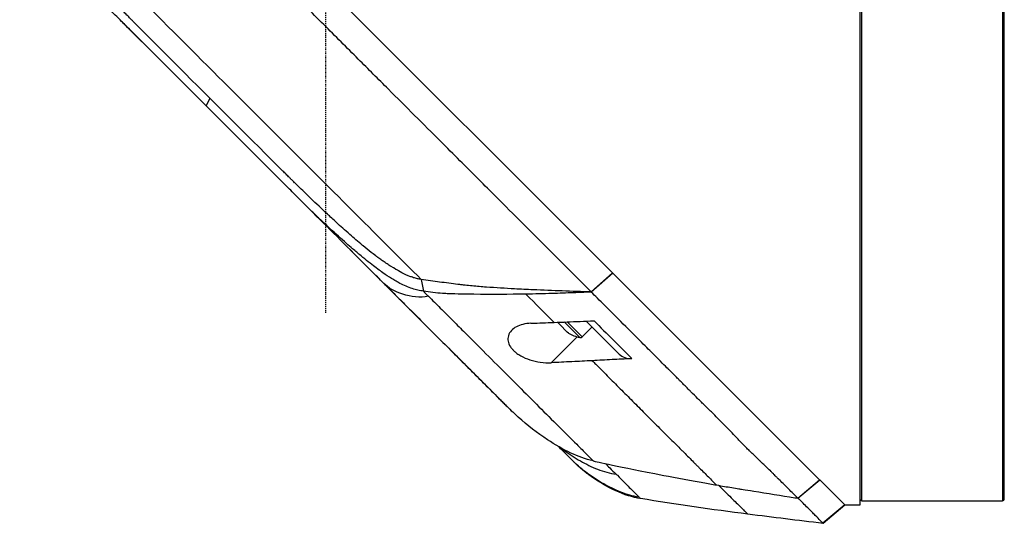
# Model space of a CAD drawing. Header units: millimetres. Extents: x 0 to 4378, y 0 to 2376.
# Tile 68 of 256: x 233 to 345, y 1175 to 1232. Entities that reach past the tile are written whole.
import ezdxf

# ---------------------------------------------------------------- set-up
doc = ezdxf.new("R2010")
doc.units = ezdxf.units.MM
doc.header["$LTSCALE"] = 0.2
doc.linetypes.add('CENTER2', pattern=[1.125, 0.75, -0.125, 0.125, -0.125])
doc.layers.add('02_Center Line', color=1, linetype='CENTER2')

# ---------------------------------------------------------------- blocks, each defined once
blk = doc.blocks.new('Blk$A23N0-7P24N')
for p, q in [((76.93, 659), (76.93, 542)), ((77.13, 542.2), (77.13, 658.8)), ((30.51, 570.02), (-0.15, 600.68)), ((60.73, 600.5), (60.73, 541.5)), ((60.73, 600.5), (60.73, 542.2)), ((60.93, 542), (60.93, 600.5)), ((-22.95, 596.31), (-18.62, 591.97)), ((-20.24, 594.89), (-20.23, 594.87)), ((-13.13, 587.78), (-13.55, 586.91)), ((-8.47, 581.83), (-4.15, 577.51)), ((2.77, 570.58), (6.19, 567.17)), ((52.55, 547.98), (30.51, 570.02)), ((10.89, 567.15), (11.14, 565.83)), ((32.62, 567.91), (30.21, 565.74)), ((32.64, 567.89), (30.21, 565.72)), ((6.66, 566.69), (20.65, 552.7)), ((26.2, 565.57), (26.2, 565.57)), ((28.1, 565.64), (28.1, 565.64)), ((28.54, 565.66), (28.54, 565.66)), ((26.62, 562.03), (26.36, 562.29)), ((27.47, 561.18), (26.62, 562.03)), ((28.91, 560.55), (27.14, 562.32)), ((29.17, 560.63), (27.46, 562.33)), ((29.17, 560.63), (30.29, 561.75)), ((29.62, 562.42), (33.39, 558.66)), ((25.67, 557.69), (28.61, 560.63)), ((27.61, 561.04), (27.47, 561.18)), ((44.81, 551.14), (44.81, 551.14)), ((46.87, 549.02), (46.87, 549.02)), ((56.15, 544.38), (52.55, 547.98)), ((50.43, 545.51), (50.43, 545.51)), ((53.66, 542.29), (56.15, 544.38)), ((53.67, 542.29), (56.16, 544.37)), ((56.15, 544.38), (56.16, 544.37)), ((56.16, 544.37), (59, 541.53)), ((59, 541.53), (56.51, 539.46)), ((59.03, 541.5), (56.54, 539.43)), ((60.73, 541.5), (59.03, 541.5)), ((60.93, 542), (76.93, 542))]:
    blk.add_line(p, q)
for centre, radius, start, end in [((30.01, 565.43), 5, 241.2602, 257.2692), ((28.97, 560.82), 0.28, 257.2692, 315), ((60.93, 542.2), 0.2, 179.9989, 269.999), ((76.93, 542.2), 0.2, 270.001, 0.0011)]:
    blk.add_arc(centre, radius, start, end)
for centre, major_axis, ratio, start_param, end_param in [((-3.74, 577.09), (-62.93, 62.93), 0.000051, 5.022691, 5.023144), ((-23.07, 596.41), (-62.48, 62.48), 0.000096, 4.243248, 4.270335), ((-8.87, 585.85), (58.78, -58.79), 0.000122, 5.059803, 5.070385), ((35.51, 560.79), (2.12, 2.13), 0.723649, 3.139073, 3.816434), ((34.88, 571.93), (-10.42, 25.63), 0.82656, 2.037843, 2.103234)]:
    blk.add_ellipse(centre, major_axis=major_axis, ratio=ratio, start_param=start_param, end_param=end_param)
for points, knots in [([(30.21, 565.74), (29.2, 566.75), (28.19, 567.76), (26.82, 569.13), (26.48, 569.47), (24.76, 571.19), (23.37, 572.58), (21.02, 574.93), (20.07, 575.88), (17.86, 578.09), (16.58, 579.37), (14.56, 581.39), (13.83, 582.13), (11.13, 584.82), (9.15, 586.8), (6.02, 589.93), (4.88, 591.07), (2.44, 593.51), (1.14, 594.82), (-0.87, 596.82), (-1.56, 597.52), (-2.61, 598.56), (-2.95, 598.91), (-6, 601.96), (-8.7, 604.66), (-15.44, 611.4), (-19.44, 615.4), (-27.24, 623.21), (-31.05, 627.02), (-34.72, 630.69)], [-9.408292, -9.408292, -9.408292, -9.408292, -8.940225, -8.940225, -8.784061, -8.784061, -8.159936, -8.159936, -7.746635, -7.746635, -7.195733, -7.195733, -6.880511, -6.880511, -6.03378, -6.03378, -5.549642, -5.549642, -4.992589, -4.992589, -4.695557, -4.695557, -4.54853, -4.54853, -3.420514, -3.420514, -1.719638, -1.719638, 0, 0, 0, 0]), ([(-22.95, 596.31), (-23.02, 596.37), (-23.08, 596.43), (-23.14, 596.49), (-23.38, 596.73), (-23.63, 596.98), (-23.87, 597.22), (-24.36, 597.71), (-24.85, 598.21), (-25.33, 598.7), (-26.3, 599.7), (-27.26, 600.7), (-28.2, 601.72), (-28.66, 602.23), (-29.13, 602.75), (-29.58, 603.27), (-30.04, 603.79), (-30.48, 604.31), (-30.92, 604.84), (-31.36, 605.37), (-31.78, 605.91), (-32.18, 606.46), (-32.58, 607.01), (-32.97, 607.56), (-33.31, 608.13), (-33.48, 608.41), (-33.64, 608.7), (-33.78, 608.98), (-33.93, 609.27), (-34.06, 609.56), (-34.17, 609.85), (-34.29, 610.14), (-34.38, 610.44), (-34.46, 610.74), (-34.54, 611.04), (-34.6, 611.34), (-34.64, 611.64)], [-0.9999998, -0.9999998, -0.9999998, -0.9999998, -0.9872524, -0.9872524, -0.9872524, -0.9352918, -0.9352918, -0.9352918, -0.8313705, -0.8313705, -0.8313705, -0.6235279, -0.6235279, -0.6235279, -0.5196066, -0.5196066, -0.5196066, -0.4156852, -0.4156852, -0.4156852, -0.3117639, -0.3117639, -0.3117639, -0.2078426, -0.2078426, -0.2078426, -0.155882, -0.155882, -0.155882, -0.1039213, -0.1039213, -0.1039213, -0.0519607, -0.0519607, -0.0519607, 0, 0, 0, 0]), ([(-33.31, 611.36), (-26.03, 604.08), (-18.8, 596.85), (-12.12, 590.17), (-9.59, 587.65), (-7.14, 585.2), (-4.78, 582.83), (0.96, 577.09), (6.25, 571.8), (10.89, 567.15)], [-0.9999996, -0.9999996, -0.9999996, -0.9999996, -0.5645506, -0.5645506, -0.5645506, -0.4000732, -0.4000732, -0.4000732, -0.0000003, -0.0000003, -0.0000003, -0.0000003]), ([(-19.74, 594.38), (-20.25, 594.9), (-20.78, 595.43), (-21.33, 595.98), (-21.5, 596.15), (-21.68, 596.34), (-21.86, 596.53), (-21.93, 596.59), (-22.02, 596.69), (-22.13, 596.8), (-22.27, 596.94), (-22.4, 597.08), (-22.54, 597.22), (-22.7, 597.38), (-22.83, 597.52), (-22.95, 597.63), (-24.14, 598.86), (-25.25, 600.03), (-26.28, 601.14), (-26.88, 601.8), (-27.46, 602.44), (-28, 603.06), (-28.67, 603.82), (-29.27, 604.52), (-29.78, 605.15), (-30.11, 605.56), (-30.42, 605.95), (-30.7, 606.32), (-31.03, 606.76), (-31.34, 607.2), (-31.63, 607.64), (-31.97, 608.17), (-32.28, 608.69), (-32.55, 609.21), (-32.65, 609.4), (-32.73, 609.59), (-32.81, 609.76), (-32.9, 609.97), (-32.99, 610.17), (-33.06, 610.37), (-33.11, 610.52), (-33.16, 610.68), (-33.2, 610.83), (-33.25, 611.01), (-33.28, 611.19), (-33.31, 611.36)], [-1, -1, -1, -1, -0.875, -0.875, -0.875, -0.8333333, -0.8333333, -0.8333333, -0.8125, -0.8125, -0.8125, -0.78125, -0.78125, -0.78125, -0.75, -0.75, -0.75, -0.5, -0.5, -0.5, -0.375, -0.375, -0.375, -0.25, -0.25, -0.25, -0.1875, -0.1875, -0.1875, -0.125, -0.125, -0.125, -0.0625, -0.0625, -0.0625, -0.04375, -0.04375, -0.04375, -0.025, -0.025, -0.025, -0.0125, -0.0125, -0.0125, -0.0000378, -0.0000378, -0.0000378, -0.0000378]), ([(-13.55, 586.91), (-15.12, 588.47), (-16.68, 590.04), (-20.77, 594.13), (-22.21, 595.57), (-22.95, 596.31)], [-0.5111435, -0.5111435, -0.5111435, -0.5111435, -0.3146577, -0.3146577, -0.0000106, -0.0000106, -0.0000106, -0.0000106]), ([(-4.15, 577.51), (-4.32, 577.67), (-5.26, 578.61), (-8.87, 582.22), (-11.21, 584.56), (-13.55, 586.91)], [-1.532401, -1.532401, -1.532401, -1.532401, -0.994638, -0.994638, 0, 0, 0, 0]), ([(10.89, 567.15), (10.74, 567.18), (10.6, 567.2), (10.45, 567.24), (10.3, 567.27), (10.16, 567.32), (10.02, 567.36), (9.93, 567.39), (9.85, 567.42), (9.77, 567.45), (9.76, 567.45), (9.55, 567.52), (9.15, 567.7), (9.1, 567.72), (9.05, 567.75), (8.99, 567.77), (8.82, 567.85), (8.6, 567.97), (8.31, 568.13), (8.23, 568.17), (8.15, 568.22), (8.06, 568.27), (8.06, 568.27), (7.86, 568.38), (7.48, 568.62), (7.38, 568.68), (7.26, 568.76), (7.13, 568.85), (6.96, 568.95), (6.81, 569.06), (6.67, 569.15), (6.54, 569.24), (6.42, 569.33), (6.31, 569.41), (6.15, 569.53), (6, 569.63), (5.88, 569.73), (5.83, 569.76), (5.79, 569.79), (5.75, 569.83), (5.51, 570.01), (5.33, 570.14), (5.22, 570.23), (4.91, 570.47), (4.61, 570.72), (4.31, 570.97), (4.29, 570.99), (4.26, 571.01), (4.23, 571.03), (3.71, 571.47), (3.23, 571.88), (2.79, 572.27), (2.22, 572.77), (1.72, 573.22), (1.29, 573.61), (0.88, 573.98), (0.53, 574.31), (0.23, 574.59), (-0.4, 575.18), (-1.03, 575.77), (-1.65, 576.37), (-2.14, 576.84), (-2.62, 577.31), (-3.1, 577.78), (-3.16, 577.84), (-3.22, 577.9), (-3.28, 577.95), (-3.34, 578.01), (-3.4, 578.07), (-3.46, 578.13), (-3.47, 578.14), (-3.48, 578.15), (-3.49, 578.16), (-3.56, 578.23), (-3.63, 578.3), (-3.7, 578.36), (-3.71, 578.37), (-3.75, 578.41), (-3.82, 578.49), (-3.85, 578.51), (-3.88, 578.54), (-3.91, 578.57), (-3.94, 578.6), (-3.98, 578.64), (-4, 578.66), (-4.05, 578.71), (-4.08, 578.74), (-4.11, 578.77), (-4.14, 578.8), (-4.16, 578.82), (-4.18, 578.84), (-4.3, 578.96), (-4.42, 579.08), (-4.54, 579.2), (-4.67, 579.32), (-4.8, 579.45), (-4.93, 579.58), (-5.33, 579.98), (-5.74, 580.38), (-6.14, 580.79)], [0.0000014, 0.0000014, 0.0000014, 0.0000014, 0.0076399, 0.0076399, 0.0076399, 0.0156597, 0.0156597, 0.0156597, 0.0204082, 0.0204082, 0.0204082, 0.0385088, 0.0385088, 0.0385088, 0.0408163, 0.0408163, 0.0408163, 0.0646906, 0.0646906, 0.0646906, 0.0714286, 0.0714286, 0.0714286, 0.0994046, 0.0994046, 0.0994046, 0.1071429, 0.1071429, 0.1071429, 0.1254275, 0.1254275, 0.1254275, 0.1428571, 0.1428571, 0.1428571, 0.1626553, 0.1626553, 0.1626553, 0.1696429, 0.1696429, 0.1696429, 0.1964286, 0.1964286, 0.1964286, 0.2456045, 0.2456045, 0.2456045, 0.25, 0.25, 0.25, 0.3220063, 0.3220063, 0.3220063, 0.4142946, 0.4142946, 0.4142946, 0.5, 0.5, 0.5, 0.6334943, 0.6334943, 0.6334943, 0.7371753, 0.7371753, 0.7371753, 0.75, 0.75, 0.75, 0.7635707, 0.7635707, 0.7635707, 0.765625, 0.765625, 0.765625, 0.78125, 0.78125, 0.78125, 0.7931692, 0.7931692, 0.7931692, 0.796875, 0.796875, 0.796875, 0.8031346, 0.8031346, 0.8031346, 0.8125, 0.8125, 0.8125, 0.8179404, 0.8179404, 0.8179404, 0.8454615, 0.8454615, 0.8454615, 0.875, 0.875, 0.875, 0.970043, 0.970043, 0.970043, 0.970043]), ([(11.14, 565.83), (11.03, 565.84), (10.93, 565.86), (10.72, 565.9), (10.61, 565.92), (10.29, 565.99), (10.09, 566.05), (9.4, 566.27), (8.93, 566.47), (8.32, 566.79), (8.18, 566.87), (7.86, 567.05), (7.69, 567.15), (7.19, 567.46), (6.88, 567.67), (6.35, 568.05), (6.14, 568.2), (5.73, 568.5), (5.51, 568.68), (5.01, 569.06), (4.75, 569.27), (4.34, 569.61), (4.2, 569.72), (3.73, 570.11), (3.41, 570.38), (2.25, 571.38), (0.94, 572.53), (-1.06, 574.43), (-1.36, 574.72), (-1.87, 575.21), (-2.08, 575.43), (-3.28, 576.6), (-4.01, 577.36), (-4.15, 577.51)], [0, 0, 0, 0, 0.034982, 0.034982, 0.072237, 0.072237, 0.161519, 0.161519, 0.359017, 0.359017, 0.420319, 0.420319, 0.493338, 0.493338, 0.636974, 0.636974, 0.720529, 0.720529, 0.828512, 0.828512, 0.956629, 0.956629, 1.026249, 1.026249, 1.183054, 1.183054, 1.596346, 1.596346, 1.668527, 1.668527, 1.721789, 1.721789, 1.964899, 1.964899, 1.964899, 1.964899]), ([(15.06, 566.59), (14.37, 566.67), (13.67, 566.77), (12.29, 566.96), (11.59, 567.06), (10.89, 567.15)], [-0.4793475, -0.4793475, -0.4793475, -0.4793475, -0.2408421, -0.2408421, 0, 0, 0, 0]), ([(6.66, 566.69), (6.97, 566.38), (7.27, 566.08), (7.58, 565.78), (7.89, 565.46), (8.21, 565.15), (8.52, 564.83), (8.83, 564.52), (9.15, 564.21), (9.46, 563.9), (9.77, 563.59), (10.08, 563.28), (10.39, 562.97), (11, 562.35), (11.61, 561.74), (12.22, 561.13), (12.82, 560.53), (13.42, 559.93), (14.01, 559.34), (14.6, 558.75), (15.18, 558.17), (15.76, 557.59), (16.33, 557.02), (16.9, 556.45), (17.45, 555.9), (18.01, 555.34), (18.56, 554.8), (19.09, 554.26), (19.36, 554), (19.62, 553.73), (19.88, 553.47), (20.01, 553.34), (20.14, 553.21), (20.27, 553.08), (20.33, 553.02), (20.4, 552.96), (20.46, 552.89), (20.52, 552.83), (20.59, 552.76), (20.65, 552.7)], [0.0025858, 0.0025858, 0.0025858, 0.0025858, 0.0625, 0.0625, 0.0625, 0.125, 0.125, 0.125, 0.1875, 0.1875, 0.1875, 0.25, 0.25, 0.25, 0.375, 0.375, 0.375, 0.5, 0.5, 0.5, 0.625, 0.625, 0.625, 0.75, 0.75, 0.75, 0.875, 0.875, 0.875, 0.9375, 0.9375, 0.9375, 0.96875, 0.96875, 0.96875, 0.984375, 0.984375, 0.984375, 1, 1, 1, 1]), ([(30.21, 565.74), (28.02, 565.8), (25.82, 565.88), (22.89, 566.01), (22.19, 566.04), (20.45, 566.14), (19.38, 566.2), (17.76, 566.32), (17.22, 566.37), (16.4, 566.44), (16.13, 566.47), (15.74, 566.51), (15.61, 566.53), (15.34, 566.56), (15.2, 566.57), (15.06, 566.59)], [-1.645876, -1.645876, -1.645876, -1.645876, -0.917638, -0.917638, -0.68663, -0.68663, -0.348383, -0.348383, -0.182186, -0.182186, -0.094439, -0.094439, -0.047262, -0.047262, -0.000001, -0.000001, -0.000001, -0.000001]), ([(22.78, 565.49), (20.92, 565.45), (18.87, 565.44), (15.97, 565.48), (14.91, 565.49), (13.79, 565.54), (13.55, 565.55), (12.95, 565.59), (12.59, 565.62), (11.86, 565.7), (11.5, 565.76), (11.14, 565.83)], [-1.299151, -1.299151, -1.299151, -1.299151, -0.639564, -0.639564, -0.336026, -0.336026, -0.252217, -0.252217, -0.126146, -0.126146, -0.000001, -0.000001, -0.000001, -0.000001]), ([(11.72, 565.24), (12.17, 564.79), (12.61, 564.35), (13.06, 563.91), (13.5, 563.46), (13.94, 563.02), (14.38, 562.59), (14.81, 562.15), (15.25, 561.71), (15.68, 561.28), (16.12, 560.85), (16.55, 560.42), (16.97, 559.99), (17.83, 559.13), (18.67, 558.29), (19.5, 557.46), (20.33, 556.64), (21.14, 555.82), (21.93, 555.03), (22.73, 554.23), (23.51, 553.45), (24.27, 552.69), (25.03, 551.93), (25.77, 551.19), (26.48, 550.48), (27.2, 549.76), (27.89, 549.07), (28.55, 548.42), (28.88, 548.09), (29.2, 547.76), (29.51, 547.45), (29.67, 547.29), (29.82, 547.14), (29.98, 546.99), (30.05, 546.91), (30.13, 546.83), (30.2, 546.76), (30.28, 546.68), (30.35, 546.61), (30.42, 546.53)], [-1, -1, -1, -1, -0.9375, -0.9375, -0.9375, -0.875, -0.875, -0.875, -0.8125, -0.8125, -0.8125, -0.75, -0.75, -0.75, -0.625, -0.625, -0.625, -0.5, -0.5, -0.5, -0.375, -0.375, -0.375, -0.25, -0.25, -0.25, -0.125, -0.125, -0.125, -0.0625, -0.0625, -0.0625, -0.03125, -0.03125, -0.03125, -0.015625, -0.015625, -0.015625, 0, 0, 0, 0]), ([(30.21, 565.72), (30.12, 565.72), (30.03, 565.72), (29.95, 565.71), (29.75, 565.7), (29.55, 565.7), (29.35, 565.69), (28.96, 565.67), (28.56, 565.66), (28.16, 565.64), (27.37, 565.61), (26.57, 565.58), (25.77, 565.56), (24.78, 565.53), (23.78, 565.5), (22.78, 565.49)], [0.0000082, 0.0000082, 0.0000082, 0.0000082, 0.0143032, 0.0143032, 0.0143032, 0.0459752, 0.0459752, 0.0459752, 0.1093817, 0.1093817, 0.1093817, 0.2363905, 0.2363905, 0.2363905, 0.3949464, 0.3949464, 0.3949464, 0.3949464]), ([(30.21, 565.72), (30.21, 565.73), (30.21, 565.73), (30.21, 565.74), (30.21, 565.74), (30.21, 565.74)], [0.000005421, 0.000005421, 0.000005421, 0.000005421, 0.001205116, 0.001205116, 0.002404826, 0.002404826, 0.002404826, 0.002404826]), ([(53.66, 542.29), (53.42, 542.55), (53.12, 542.84), (52.76, 543.2), (52.72, 543.24), (52.7, 543.26), (52.67, 543.3), (52.4, 543.56), (52.1, 543.86), (51.74, 544.21), (51.72, 544.23), (51.69, 544.27), (51.66, 544.29), (51.55, 544.4), (51.49, 544.46), (51.46, 544.48), (51.46, 544.49), (51.43, 544.52), (51.41, 544.53), (51.31, 544.63), (51.24, 544.71), (51.19, 544.76), (51.15, 544.8), (51.08, 544.86), (51.01, 544.94), (50.98, 544.97), (50.94, 545.01), (50.9, 545.04), (50.78, 545.17), (50.68, 545.27), (50.62, 545.33), (50.61, 545.34), (50.58, 545.37), (50.56, 545.39), (50.36, 545.58), (50.19, 545.76), (50.02, 545.92), (49.96, 545.98), (49.85, 546.08), (49.71, 546.21), (49.71, 546.21), (49.71, 546.21), (49.71, 546.22), (49.61, 546.31), (49.51, 546.4), (49.39, 546.51), (49.39, 546.51), (49.39, 546.52), (49.39, 546.52), (49.32, 546.58), (49.22, 546.68), (49.08, 546.82), (48.94, 546.95), (48.83, 547.06), (48.75, 547.13), (48.75, 547.13), (48.75, 547.14), (48.74, 547.14), (48.64, 547.24), (48.53, 547.34), (48.42, 547.45), (48.31, 547.55), (48.2, 547.66), (48.09, 547.77), (48.08, 547.77), (48.08, 547.78), (48.07, 547.78), (47.93, 547.92), (47.82, 548.03), (47.75, 548.1), (47.62, 548.22), (47.51, 548.34), (47.41, 548.44), (47.41, 548.44), (47.41, 548.45), (47.4, 548.45), (47.35, 548.51), (47.24, 548.62), (47.08, 548.79), (46.94, 548.94), (46.82, 549.06), (46.74, 549.15), (46.26, 549.66), (45.79, 550.14), (45.35, 550.59), (45.34, 550.6), (45.34, 550.6), (45.34, 550.6), (44.85, 551.1), (44.35, 551.6), (43.86, 552.09), (43.85, 552.09), (43.85, 552.09), (43.85, 552.09), (43.74, 552.2), (43.61, 552.32), (43.46, 552.47), (43.33, 552.6), (43.21, 552.72), (43.08, 552.85), (42.97, 552.96), (42.84, 553.08), (42.72, 553.19), (42.57, 553.35), (42.42, 553.49), (42.29, 553.63), (42.06, 553.85), (41.8, 554.11), (41.49, 554.42), (41.49, 554.42), (41.49, 554.42), (41.49, 554.42), (41.43, 554.48), (41.3, 554.62), (41.09, 554.83), (40.93, 554.99), (40.8, 555.13), (40.69, 555.23), (40.6, 555.33), (40.47, 555.46), (40.32, 555.61), (40.31, 555.62), (40.3, 555.63), (40.29, 555.63), (40.25, 555.68), (40.18, 555.75), (40.08, 555.85), (40.01, 555.92), (39.94, 555.98), (39.88, 556.05), (39.81, 556.12), (39.74, 556.19), (39.67, 556.26), (39.62, 556.31), (39.55, 556.38), (39.46, 556.47), (39.32, 556.61), (39.19, 556.75), (39.05, 556.88), (39, 556.93), (38.99, 556.94), (38.96, 556.98), (38.58, 557.35), (38.05, 557.88), (37.35, 558.58), (37.33, 558.61), (37.33, 558.61), (37.31, 558.62), (36.59, 559.34), (35.45, 560.49), (33.85, 562.09), (32.3, 563.64), (31.07, 564.87), (30.21, 565.72)], [0, 0, 0, 0, 0.0623366, 0.0623366, 0.0623366, 0.069186, 0.069186, 0.069186, 0.1248987, 0.1248987, 0.1248987, 0.1276542, 0.1276542, 0.1276542, 0.1403453, 0.1403453, 0.1403453, 0.1427178, 0.1427178, 0.1427178, 0.1561864, 0.1561864, 0.1561864, 0.1672576, 0.1672576, 0.1672576, 0.171875, 0.171875, 0.171875, 0.1874825, 0.1874825, 0.1874825, 0.190473, 0.190473, 0.190473, 0.21875, 0.21875, 0.21875, 0.234375, 0.234375, 0.234375, 0.2346346, 0.2346346, 0.2346346, 0.25, 0.25, 0.25, 0.2505104, 0.2505104, 0.2505104, 0.265625, 0.265625, 0.265625, 0.28125, 0.28125, 0.28125, 0.2816748, 0.2816748, 0.2816748, 0.296875, 0.296875, 0.296875, 0.3125, 0.3125, 0.3125, 0.3129087, 0.3129087, 0.3129087, 0.328125, 0.328125, 0.328125, 0.34375, 0.34375, 0.34375, 0.3447035, 0.3447035, 0.3447035, 0.359375, 0.359375, 0.359375, 0.375, 0.375, 0.375, 0.4372165, 0.4372165, 0.4372165, 0.4375, 0.4375, 0.4375, 0.4997509, 0.4997509, 0.4997509, 0.5, 0.5, 0.5, 0.515625, 0.515625, 0.515625, 0.5311639, 0.5311639, 0.5311639, 0.5443126, 0.5443126, 0.5443126, 0.5625, 0.5625, 0.5625, 0.5937393, 0.5937393, 0.5937393, 0.5937885, 0.5937885, 0.5937885, 0.609375, 0.609375, 0.609375, 0.6248752, 0.6248752, 0.6248752, 0.6396815, 0.6396815, 0.6396815, 0.640625, 0.640625, 0.640625, 0.6484375, 0.6484375, 0.6484375, 0.6561389, 0.6561389, 0.6561389, 0.6640625, 0.6640625, 0.6640625, 0.671875, 0.671875, 0.671875, 0.6873906, 0.6873906, 0.6873906, 0.6922368, 0.6922368, 0.6922368, 0.7499231, 0.7499231, 0.7499231, 0.7521711, 0.7521711, 0.7521711, 0.875, 0.875, 0.875, 0.9999977, 0.9999977, 0.9999977, 0.9999977]), ([(23.36, 562.18), (23.04, 562.17), (22.73, 562.12), (22.18, 561.99), (21.93, 561.9), (21.48, 561.66), (21.29, 561.52), (20.97, 561.18), (20.85, 560.98), (20.79, 560.76)], [0.00011, 0.00011, 0.00011, 0.00011, 0.1180311, 0.1180311, 0.2332387, 0.2332387, 0.3490113, 0.3490113, 0.4724101, 0.4724101, 0.4724101, 0.4724101]), ([(23.36, 562.18), (23.91, 562.2), (24.21, 562.21), (25.11, 562.24), (25.55, 562.26), (25.98, 562.28)], [0.0000319, 0.0000319, 0.0000319, 0.0000319, 0.2008235, 0.2008235, 0.3913286, 0.3913286, 0.3913286, 0.3913286]), ([(25.98, 562.28), (26.97, 562.31), (27.95, 562.35), (29.46, 562.42), (29.99, 562.44), (30.52, 562.46)], [0, 0, 0, 0, 0.00356562, 0.00356562, 0.005486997, 0.005486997, 0.005486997, 0.005486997]), ([(20.79, 560.76), (20.73, 560.57), (20.72, 560.36), (20.8, 559.94), (20.89, 559.72), (21.1, 559.4), (21.18, 559.29), (21.34, 559.12), (21.41, 559.04), (21.58, 558.89), (21.67, 558.82), (21.9, 558.65), (22.05, 558.56), (22.53, 558.29), (22.87, 558.14), (23.62, 557.89), (24.03, 557.8), (24.85, 557.68), (25.28, 557.67), (25.67, 557.69)], [0.000001, 0.000001, 0.000001, 0.000001, 0.1035884, 0.1035884, 0.2035837, 0.2035837, 0.2520361, 0.2520361, 0.2880963, 0.2880963, 0.3254409, 0.3254409, 0.3800709, 0.3800709, 0.492551, 0.492551, 0.6188921, 0.6188921, 0.7607853, 0.7607853, 0.7607853, 0.7607853]), ([(34.82, 558.16), (33.96, 558.11), (33.33, 558.08), (31.82, 558), (31.07, 557.96), (30.32, 557.92)], [0.000001, 0.000001, 0.000001, 0.000001, 0.3109651, 0.3109651, 0.616915, 0.616915, 0.616915, 0.616915]), ([(30.32, 557.92), (29.93, 557.9), (29.54, 557.88), (28.74, 557.84), (28.5, 557.83), (27.18, 557.76), (26.45, 557.73), (25.67, 557.69)], [0, 0, 0, 0, 0.1402931, 0.1402931, 0.2923644, 0.2923644, 0.5388741, 0.5388741, 0.5388741, 0.5388741]), ([(30.32, 557.92), (30.45, 557.79), (30.59, 557.65), (30.97, 557.27), (31.22, 557.01), (31.72, 556.51), (31.97, 556.27), (32.46, 555.77), (32.71, 555.52), (33.19, 555.04), (33.43, 554.79), (33.91, 554.32), (34.15, 554.08), (34.62, 553.61), (34.85, 553.38), (35.54, 552.68), (36, 552.22), (36.9, 551.31), (37.35, 550.87), (38.01, 550.21), (38.22, 549.99), (38.66, 549.56), (38.86, 549.35), (39.28, 548.94), (39.48, 548.74), (39.89, 548.34), (40.09, 548.14), (40.38, 547.85), (40.48, 547.75), (40.67, 547.56), (40.77, 547.46), (41.05, 547.18), (41.24, 546.99), (41.61, 546.61), (41.79, 546.43), (42.06, 546.16), (42.15, 546.07), (42.33, 545.89), (42.42, 545.8), (42.85, 545.37), (43.19, 545.04), (43.84, 544.39), (44.15, 544.08), (44.44, 543.79), (44.44, 543.79), (44.44, 543.79)], [0.2959037, 0.2959037, 0.2959037, 0.2959037, 0.3125032, 0.3125032, 0.343753, 0.343753, 0.3750029, 0.3750029, 0.4062527, 0.4062527, 0.4375026, 0.4375026, 0.4687524, 0.4687524, 0.5000022, 0.5000022, 0.5625019, 0.5625019, 0.6250016, 0.6250016, 0.6562515, 0.6562515, 0.6875013, 0.6875013, 0.7187512, 0.7187512, 0.750001, 0.750001, 0.7656259, 0.7656259, 0.7812508, 0.7812508, 0.8125007, 0.8125007, 0.8437505, 0.8437505, 0.8593754, 0.8593754, 0.8750004, 0.8750004, 0.9375001, 0.9375001, 1, 1, 1.0000039, 1.0000039, 1.0000039, 1.0000039]), ([(30.42, 546.53), (29.55, 546.73), (28.71, 547.04), (27.9, 547.42), (26.98, 547.85), (26.09, 548.36), (25.24, 548.93), (24.07, 549.7), (22.96, 550.56), (21.91, 551.5)], [-1, -1, -1, -1, -0.730735, -0.730735, -0.730735, -0.423245, -0.423245, -0.423245, 0, 0, 0, 0]), ([(26.49, 548.15), (26.72, 547.93), (26.93, 547.72), (27.12, 547.53), (27.23, 547.41), (27.34, 547.31), (27.44, 547.21)], [0.4621258, 0.4621258, 0.4621258, 0.4621258, 0.8024403, 0.8024403, 0.8024403, 1, 1, 1, 1]), ([(26.84, 547.96), (26.93, 547.89), (27.03, 547.81), (27.12, 547.74), (27.71, 547.3), (28.33, 546.89), (28.97, 546.53), (29.6, 546.17), (30.25, 545.84), (30.93, 545.58), (31.61, 545.31), (32.32, 545.11), (33.04, 545.01)], [-0.788033, -0.788033, -0.788033, -0.788033, -0.7474254, -0.7474254, -0.7474254, -0.4948509, -0.4948509, -0.4948509, -0.2475037, -0.2475037, -0.2475037, -0.0000005, -0.0000005, -0.0000005, -0.0000005]), ([(27.44, 547.21), (27.54, 547.11), (27.63, 547.01), (27.72, 546.93), (27.89, 546.76), (28.03, 546.62), (28.11, 546.53)], [0, 0, 0, 0, 0.336695, 0.336695, 0.336695, 1, 1, 1, 1]), ([(35.63, 542.42), (34.91, 542.52), (34.22, 542.72), (33.56, 542.98), (32.88, 543.24), (32.23, 543.56), (31.62, 543.91), (30.97, 544.27), (30.36, 544.68), (29.78, 545.11), (29.18, 545.55), (28.62, 546.02), (28.11, 546.53)], [-1, -1, -1, -1, -0.7648209, -0.7648209, -0.7648209, -0.522161, -0.522161, -0.522161, -0.2658598, -0.2658598, -0.2658598, 0, 0, 0, 0]), ([(30.21, 544.74), (29.88, 544.98), (29.56, 545.23), (29.08, 545.62), (28.93, 545.75), (28.7, 545.96), (28.62, 546.03), (28.51, 546.14), (28.47, 546.17), (28.42, 546.23), (28.4, 546.25), (28.37, 546.27), (28.37, 546.28), (28.36, 546.29), (28.35, 546.29), (28.35, 546.3), (28.34, 546.3), (28.34, 546.31), (28.33, 546.31), (28.33, 546.32), (28.33, 546.32), (28.33, 546.32)], [0, 0, 0, 0, 0.1228321, 0.1228321, 0.1845146, 0.1845146, 0.2153766, 0.2153766, 0.230873, 0.230873, 0.2389095, 0.2389095, 0.241327, 0.241327, 0.2434857, 0.2434857, 0.2455043, 0.2455043, 0.249041, 0.249041, 0.2528133, 0.2528133, 0.2528133, 0.2528133]), ([(30.42, 546.53), (30.43, 546.53), (32.74, 545.99), (37.42, 545.08), (38.75, 544.82), (40.28, 544.53), (42.01, 544.22), (42.3, 544.16), (42.6, 544.11), (42.9, 544.06), (43.42, 543.97), (43.93, 543.88), (44.44, 543.79)], [0, 0, 0, 0, 0.3888128, 0.3888128, 0.3888128, 0.5, 0.5, 0.5, 0.538629, 0.538629, 0.538629, 0.6047884, 0.6047884, 0.6047884, 0.6047884]), ([(31.83, 546.23), (31.83, 546.23), (31.83, 546.23), (31.83, 546.22), (31.99, 546.06), (32.14, 545.91), (32.3, 545.75), (32.55, 545.5), (32.8, 545.25), (33.04, 545.01)], [0.2696838, 0.2696838, 0.2696838, 0.2696838, 0.2710026, 0.2710026, 0.2710026, 0.5420052, 0.5420052, 0.5420052, 0.9999997, 0.9999997, 0.9999997, 0.9999997]), ([(33.04, 545.01), (33.08, 544.97), (33.12, 544.93), (33.17, 544.89), (33.44, 544.61), (33.7, 544.35), (33.93, 544.12), (34.16, 543.89), (34.36, 543.69), (34.53, 543.52), (34.71, 543.34), (34.87, 543.18), (35.01, 543.04), (35.09, 542.96), (35.16, 542.89), (35.22, 542.83), (35.29, 542.76), (35.35, 542.7), (35.41, 542.64), (35.46, 542.59), (35.52, 542.53), (35.56, 542.49), (35.59, 542.46), (35.61, 542.44), (35.63, 542.42)], [0, 0, 0, 0, 0.031548, 0.031548, 0.031548, 0.235084, 0.235084, 0.235084, 0.438619, 0.438619, 0.438619, 0.642155, 0.642155, 0.642155, 0.743923, 0.743923, 0.743923, 0.845691, 0.845691, 0.845691, 0.947459, 0.947459, 0.947459, 1, 1, 1, 1]), ([(44.44, 543.79), (44.74, 543.74), (45.03, 543.68), (45.33, 543.63), (45.88, 543.54), (46.44, 543.45), (46.99, 543.36), (47.08, 543.34), (47.64, 543.25), (48.66, 543.09), (50.21, 542.83), (51.77, 542.59), (53.33, 542.34), (53.44, 542.32), (53.55, 542.31), (53.66, 542.29)], [0.6047884, 0.6047884, 0.6047884, 0.6047884, 0.6428571, 0.6428571, 0.6428571, 0.7142857, 0.7142857, 0.7142857, 0.7857143, 0.7857143, 0.7857143, 0.9857763, 0.9857763, 0.9857763, 1, 1, 1, 1]), ([(44.69, 543.74), (44.75, 543.69), (44.81, 543.63), (44.99, 543.44), (45.12, 543.32), (45.49, 542.95), (45.72, 542.72), (46.16, 542.29), (46.36, 542.08), (46.73, 541.72), (46.9, 541.56), (47.19, 541.27), (47.32, 541.15), (47.49, 540.98), (47.54, 540.92), (47.64, 540.82), (47.69, 540.78), (47.78, 540.69), (47.82, 540.66), (47.88, 540.59), (47.91, 540.56), (47.98, 540.49), (48.01, 540.47), (48.01, 540.47), (48.01, 540.47), (48.01, 540.47)], [0.0173889, 0.0173889, 0.0173889, 0.0173889, 0.03125, 0.03125, 0.0625, 0.0625, 0.125, 0.125, 0.1875, 0.1875, 0.25, 0.25, 0.3125, 0.3125, 0.34375, 0.34375, 0.375, 0.375, 0.40625, 0.40625, 0.4375, 0.4375, 0.5, 0.5, 0.500956, 0.500956, 0.500956, 0.500956]), ([(53.67, 542.29), (53.67, 542.29), (53.67, 542.29), (53.66, 542.29), (53.66, 542.29), (53.66, 542.29)], [0, 0, 0, 0, 0.000915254, 0.000915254, 0.002270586, 0.002270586, 0.002270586, 0.002270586]), ([(56.51, 539.46), (56.42, 539.56), (56.13, 539.86), (55.65, 540.34), (55.41, 540.58), (55.12, 540.87), (54.8, 541.2), (54.63, 541.36), (54.46, 541.54), (54.27, 541.72), (54.18, 541.82), (54.09, 541.91), (53.99, 542.01), (53.94, 542.06), (53.89, 542.11), (53.84, 542.16), (53.82, 542.18), (53.79, 542.21), (53.76, 542.23), (53.73, 542.25), (53.7, 542.27), (53.67, 542.29)], [-1, -1, -1, -1, -0.5, -0.5, -0.5, -0.25, -0.25, -0.25, -0.125, -0.125, -0.125, -0.0625, -0.0625, -0.0625, -0.03125, -0.03125, -0.03125, -0.015625, -0.015625, -0.015625, -0.0000001, -0.0000001, -0.0000001, -0.0000001])]:
    blk.add_open_spline(points, degree=3, knots=knots)
for points in [[(-17.32, 591.96), (-18.13, 592.77), (-18.93, 593.58), (-19.74, 594.38)], [(-6.14, 580.79), (-9.85, 584.5), (-13.6, 588.25), (-17.32, 591.96)], [(3.66, 569.69), (1.59, 571.77), (-0.49, 573.84), (-2.61, 575.94)], [(6.64, 566.71), (6.16, 567.2), (5.67, 567.68), (5.18, 568.17)], [(11.72, 565.24), (9.78, 564.85), (7.6, 565.75), (6.64, 566.71)], [(22.78, 565.49), (23.87, 564.4), (24.94, 563.33), (25.98, 562.28)], [(30.52, 562.46), (31.99, 560.99), (33.43, 559.56), (34.82, 558.16)], [(27.37, 547.28), (27.12, 547.53), (26.82, 547.82), (26.49, 548.16)], [(28.11, 546.53), (28.22, 546.42), (28.3, 546.35), (28.31, 546.33)], [(28.33, 546.32), (28.32, 546.32), (28.32, 546.33), (28.31, 546.33)], [(30.21, 544.74), (29.51, 545.24), (28.86, 545.78), (28.33, 546.32)], [(30.25, 544.72), (30.24, 544.72), (30.23, 544.73), (30.21, 544.74)], [(35.8, 542.25), (34.03, 542.49), (31.96, 543.5), (30.25, 544.72)], [(35.63, 542.42), (35.73, 542.32), (35.8, 542.25), (35.8, 542.25)], [(48.01, 540.47), (43.93, 540.99), (39.85, 541.57), (35.8, 542.25)], [(59, 541.53), (59.02, 541.51), (59.03, 541.5), (59.03, 541.5)], [(56.54, 539.43), (53.69, 539.76), (50.85, 540.1), (48.01, 540.47)], [(56.54, 539.43), (56.54, 539.43), (56.53, 539.44), (56.51, 539.46)]]:
    blk.add_open_spline(points, degree=3)
at = {"layer": '02_Center Line'}
blk.add_line((0.03, 1043.41), (0.03, 563.32), dxfattribs=at)

msp = doc.modelspace()

# ---------------------------------------------------------------- block references
msp.add_blockref('Blk$A23N0-7P24N', (267.698, 635.188))

doc.saveas('drawing.dxf')
